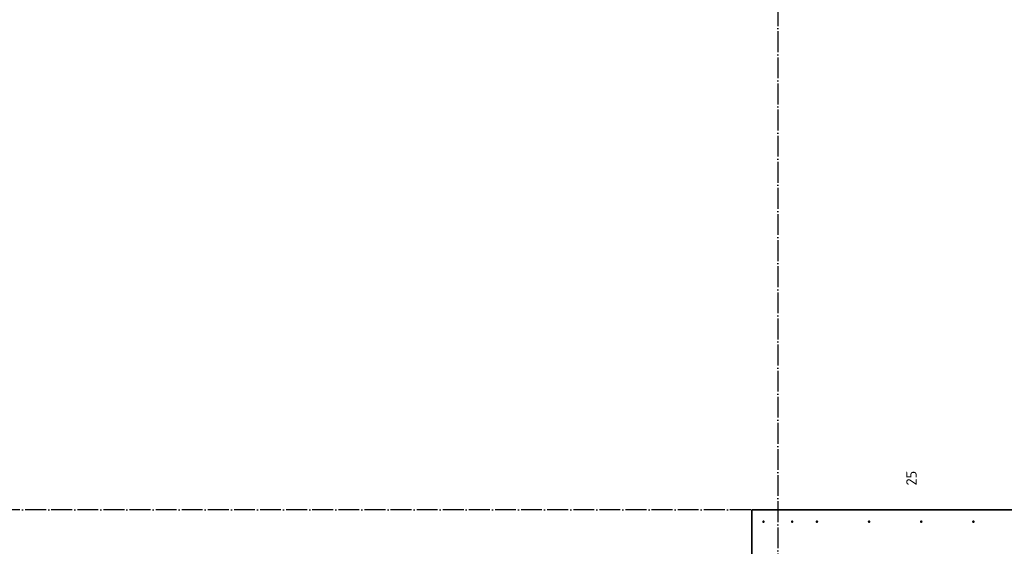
# Model space of a CAD drawing. Header units: millimetres. Extents: x -1001 to 124100, y -72947 to 40304.
# Tile 17 of 104: x 98843 to 102619, y -68939 to -66920. Entities that reach past the tile are written whole.
import ezdxf

# ---------------------------------------------------------------- set-up
doc = ezdxf.new("R2010")
doc.units = ezdxf.units.MM
doc.header["$PDMODE"] = 65
doc.linetypes.add('______11', pattern=[100, 80, -10, 0, -10])
doc.linetypes.add('______5', pattern=[220, 160, -20, 20, -20])
doc.layers.add('Арм.стержн. Выпуски', color=180, linetype='Continuous', lineweight=35)
doc.layers.add('Размерная линия_ общее_1', color=7, linetype='Continuous', lineweight=13)
doc.layers.add('Осевая линия_ общее', color=7, linetype='______5', lineweight=13, true_color=0xa0a0a0)
doc.styles.add('ISOCPEUR', font='ISOCPEUR')
doc.dimstyles.new('DIMSTYLE_11', dxfattribs={"dimtxt": 40, "dimasz": 40, "dimexe": 0, "dimexo": 0, "dimgap": 20, "dimtad": 2, "dimdec": 0, "dimrnd": 5, "dimzin": 12, "dimdsep": 46, "dimtxsty": 'ISOCPEUR', "dimblk1": 'ALL_ML_STRICH', "dimblk2": 'ALL_ML_STRICH', "dimsah": 1, "dimcen": 0, "dimclrd": 7, "dimclre": 256, "dimclrt": 7, "dimadec": 0, "dimazin": 0, "dimtfac": 1, "dimtdec": 0, "dimtix": 1, "dimtmove": 2, "dimatfit": 3, "dimfxl": 0, "dimtvp": 1.2, "dimtzin": 0, "dimlwd": 0, "dimlwe": -3, "dimarcsym": 0})

# ---------------------------------------------------------------- blocks, each defined once
blk = doc.blocks.new('ALL_ML_STRICH')
at = {"color": 0, "linetype": 'ByBlock', "lineweight": -2}
for p, q in [((-1, 0), (0.5, 0)), ((-0.3, -0.3), (0.3, 0.3)), ((0, -0.5), (0, 0.5))]:
    blk.add_line(p, q, dxfattribs=at)
blk = doc.blocks.new('*D125')
at = {"layer": 'DEFPOINTS', "color": 7, "linetype": 'Continuous', "lineweight": 13, "transparency": 33554687}
for p in [(101560, -69000), (102332.5, -69000), (101715, -69025)]:
    blk.add_point(p, dxfattribs=at)
at = {"layer": 'Размерная линия_ общее_1', "color": 253, "linetype": 'Continuous', "lineweight": -2, "true_color": 0xa0a0a0, "transparency": 33554687}
for p, q in [((101660, -69000), (102332.5, -69000)), ((101815, -69025), (102332.5, -69025))]:
    blk.add_line(p, q, dxfattribs=at)
at = {"layer": 'Размерная линия_ общее_1', "color": 7, "linetype": 'Continuous', "lineweight": -2, "transparency": 33554687}
blk.add_line((102332.5, -69000), (102332.5, -69025), dxfattribs=at)
at = {"layer": 'Размерная линия_ общее_1', "color": 7, "linetype": 'Continuous', "lineweight": 13, "transparency": 33554687, "xscale": 40, "yscale": 40, "zscale": 40}
for p, rotation in [((102332.5, -69000), 90), ((102332.5, -69025), 270)]:
    blk.add_blockref('ALL_ML_STRICH', p, dxfattribs=dict(at, rotation=rotation))
at = {"layer": 'Размерная линия_ общее_1', "color": 7, "linetype": 'Continuous', "lineweight": 13, "transparency": 33554687, "insert": (102262.3, -68678.1), "char_height": 40, "width": 80, "attachment_point": 5, "rotation": 90, "style": 'ISOCPEUR'}
blk.add_mtext('\\A1;{25}', dxfattribs=at)

msp = doc.modelspace()

# ---------------------------------------------------------------- hatches: boundary and pattern name
at = {"layer": 'Арм.стержн. Выпуски', "linetype": 'Continuous', "lineweight": 35, "transparency": 33554687}
for points in [[(101700, -68845), (101699.6, -68843.1), (101698.5, -68841.5), (101696.9, -68840.4), (101695, -68840), (101693.1, -68840.4), (101691.5, -68841.5), (101690.4, -68843.1), (101690, -68845), (101690.4, -68846.9), (101691.5, -68848.5), (101693.1, -68849.6), (101695, -68850), (101696.9, -68849.6), (101698.5, -68848.5), (101699.6, -68846.9)], [(101810, -68845), (101809.6, -68843.1), (101808.5, -68841.5), (101806.9, -68840.4), (101805, -68840), (101803.1, -68840.4), (101801.5, -68841.5), (101800.4, -68843.1), (101800, -68845), (101800.4, -68846.9), (101801.5, -68848.5), (101803.1, -68849.6), (101805, -68850), (101806.9, -68849.6), (101808.5, -68848.5), (101809.6, -68846.9)], [(101905, -68845), (101904.6, -68843.1), (101903.5, -68841.5), (101901.9, -68840.4), (101900, -68840), (101898.1, -68840.4), (101896.5, -68841.5), (101895.4, -68843.1), (101895, -68845), (101895.4, -68846.9), (101896.5, -68848.5), (101898.1, -68849.6), (101900, -68850), (101901.9, -68849.6), (101903.5, -68848.5), (101904.6, -68846.9)], [(102105, -68845), (102104.6, -68843.1), (102103.5, -68841.5), (102101.9, -68840.4), (102100, -68840), (102098.1, -68840.4), (102096.5, -68841.5), (102095.4, -68843.1), (102095, -68845), (102095.4, -68846.9), (102096.5, -68848.5), (102098.1, -68849.6), (102100, -68850), (102101.9, -68849.6), (102103.5, -68848.5), (102104.6, -68846.9)], [(102305, -68845), (102304.6, -68843.1), (102303.5, -68841.5), (102301.9, -68840.4), (102300, -68840), (102298.1, -68840.4), (102296.5, -68841.5), (102295.4, -68843.1), (102295, -68845), (102295.4, -68846.9), (102296.5, -68848.5), (102298.1, -68849.6), (102300, -68850), (102301.9, -68849.6), (102303.5, -68848.5), (102304.6, -68846.9)], [(102505, -68845), (102504.6, -68843.1), (102503.5, -68841.5), (102501.9, -68840.4), (102500, -68840), (102498.1, -68840.4), (102496.5, -68841.5), (102495.4, -68843.1), (102495, -68845), (102495.4, -68846.9), (102496.5, -68848.5), (102498.1, -68849.6), (102500, -68850), (102501.9, -68849.6), (102503.5, -68848.5), (102504.6, -68846.9)]]:
    msp.add_hatch(color=4, dxfattribs=at).paths.add_polyline_path(points)

# ---------------------------------------------------------------- linework, layer by layer
at = {"color": 7, "linetype": 'Continuous', "lineweight": 35, "transparency": 33554687}
for p, q in [((101650, -69000), (101650, -68800)), ((101650, -68800), (104950, -68800))]:
    msp.add_line(p, q, dxfattribs=at)
at = {"layer": 'Осевая линия_ общее', "color": 253, "linetype": '______11', "lineweight": -3, "true_color": 0xa0a0a0, "transparency": 33554687}
for p, q in [((101750, -52150), (101750, -72827.9)), ((105150, -68800), (77142.2, -68800))]:
    msp.add_line(p, q, dxfattribs=at)

# ---------------------------------------------------------------- dimensions: what is measured, and where the dimension line sits
at = {"layer": 'Размерная линия_ общее_1', "color": 7, "linetype": 'Continuous', "lineweight": 13, "transparency": 33554687}
dim = msp.add_linear_dim(base=(102332.5, -69025), p1=(101660, -69000), p2=(101815, -69025), angle=270, dimstyle='DIMSTYLE_11', override={"dimpost": '<>', "dimclrd": 7, "dimclre": 253, "dimclrt": 7, "dimlwd": 0, "dimlwe": 65533}, dxfattribs=at)
dim.commit()
dim.dimension.update_dxf_attribs({"geometry": '*D125', "text_midpoint": (102262.3, -68678.1), "dimtype": 160})

doc.saveas('drawing.dxf')
